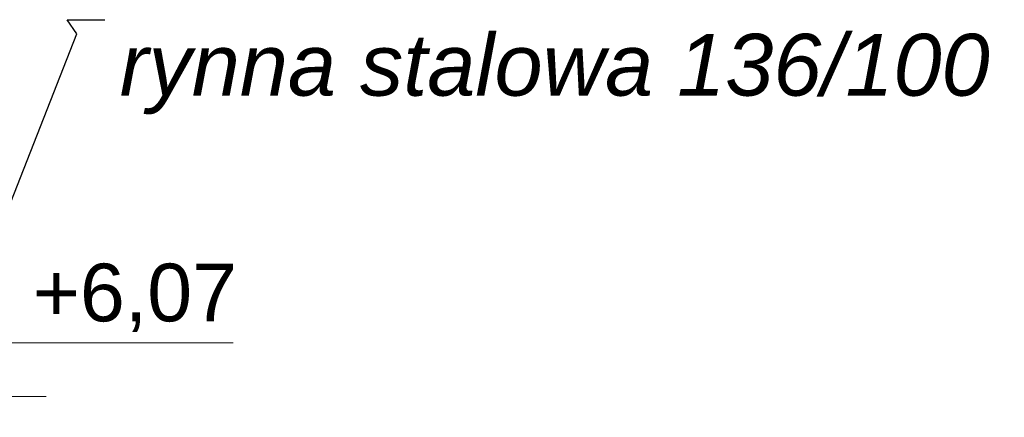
# Model space of a CAD drawing. Header units: millimetres. Extents: x -12989 to 381717, y -50461 to 30884.
# Tile 63 of 63: x 378843 to 381229, y -39939 to -38975. Entities that reach past the tile are written whole.
import ezdxf

# ---------------------------------------------------------------- set-up
doc = ezdxf.new("R2010")
doc.units = ezdxf.units.MM
doc.header["$MEASUREMENT"] = 0
for name, color, linetype, lineweight in [('Nowe_A_OZN_ODNOSNIKI_Nr_pióra__6', 7, 'Continuous', 13), ('Nowe_A_OZN_ODNOSNIKI_Nr_pióra__85', 7, 'Continuous', 13), ('Nowe_A_WYM_Nr_pióra__1', 7, 'Continuous', 13), ('Nowe_A_WYM_Nr_pióra__45', 7, 'Continuous', 15), ('Nowe_A_WYM_Nr_pióra__85', 7, 'Continuous', 13)]:
    doc.layers.add(name, color=color, linetype=linetype, lineweight=lineweight)
doc.layers.add('Nowe_A_WYM', color=7, linetype='Continuous')
doc.styles.add('STYL_AUTOMATYCZNY_5', font='arial.ttf')
doc.styles.add('STYL_AUTOMATYCZNY_7', font='arial.ttf')
doc.dimstyles.new('STYL_AUTOMATYCZNY__3', dxfattribs={"dimtxt": 0.18, "dimasz": 91.2, "dimexe": 0.18, "dimexo": 0.0625, "dimgap": 0, "dimtad": 0, "dimtih": 1, "dimtoh": 1, "dimdec": 4, "dimzin": 0, "dimdsep": 46, "dimcen": 0.09, "dimadec": 0, "dimazin": 0, "dimtfac": 1, "dimtdec": 4, "dimtmove": 0, "dimatfit": 3, "dimldrblk": 'ARROWHEAD_5', "dimfxl": 0, "dimtolj": 1, "dimtzin": 0, "dimarcsym": 0})

# ---------------------------------------------------------------- blocks, each defined once
blk = doc.blocks.new('Wymiary_7_1', base_point=(378809.6, -39888.3))
at = {"layer": 'Nowe_A_WYM_Nr_pióra__45', "color": 7, "linetype": 'Continuous', "lineweight": 15}
for p, q in [((378809.6, -39888.3), (378809.6, -39368.3)), ((378809.6, -39888.3), (378679.6, -39758.3)), ((378679.6, -39758.3), (378809.6, -39758.3)), ((378809.6, -39758.3), (379360.4, -39758.3))]:
    blk.add_line(p, q, dxfattribs=at)
at = {"layer": 'Nowe_A_WYM_Nr_pióra__85', "color": 7, "linetype": 'Continuous', "lineweight": 13}
for q in [(378712.1, -39888.3), (378907.1, -39888.3)]:
    blk.add_line((378809.6, -39888.3), q, dxfattribs=at)
at = {"layer": 'Nowe_A_WYM_Nr_pióra__1', "color": 7, "lineweight": 13, "insert": (378874.6, -39732.3), "char_height": 140, "attachment_point": 7, "style": 'STYL_AUTOMATYCZNY_5'}
blk.add_mtext('\\A1;{\\pql;\\fArial|b0|i0|c238|p0;\\W1.000000;+6,07}', dxfattribs=at)
blk = doc.blocks.new('ARROWHEAD_5')
at = {"linetype": 'Continuous', "lineweight": 0}
blk.add_hatch(color=0, dxfattribs=at).paths.add_polyline_path([(-1, 0.2679), (0, 0), (-1, -0.2679)])
at = {"color": 0, "linetype": 'Continuous', "lineweight": 0}
blk.add_line((0, 0), (-1, 0), dxfattribs=at)

msp = doc.modelspace()

# ---------------------------------------------------------------- block references
at = {"layer": 'Nowe_A_WYM', "color": 7, "linetype": 'Continuous', "lineweight": 13}
msp.add_blockref('Wymiary_7_1', (378809.6, -39888.3), dxfattribs=at)

# ---------------------------------------------------------------- texts
at = {"layer": 'Nowe_A_OZN_ODNOSNIKI_Nr_pióra__6', "color": 7, "linetype": 'Continuous', "lineweight": 13, "insert": (379085.2, -39009), "char_height": 150, "attachment_point": 1, "style": 'STYL_AUTOMATYCZNY_7'}
msp.add_mtext('\\A1;{\\pql;\\fArial|b0|i1|c238|p0;\\W1.000000;rynna stalowa 136/100}', dxfattribs=at)

# ---------------------------------------------------------------- leaders
at = {"layer": 'Nowe_A_OZN_ODNOSNIKI_Nr_pióra__85', "color": 7, "linetype": 'Continuous', "lineweight": 13, "annotation_type": 0, "has_hookline": 1, "hookline_direction": 0, "text_width": 2101.3}
msp.add_leader([(378616.4, -39938.9), (378980.9, -39009), (378958, -38974.7), (379049.2, -38974.7)], dimstyle='STYL_AUTOMATYCZNY__3', dxfattribs=at)

doc.saveas('drawing.dxf')
